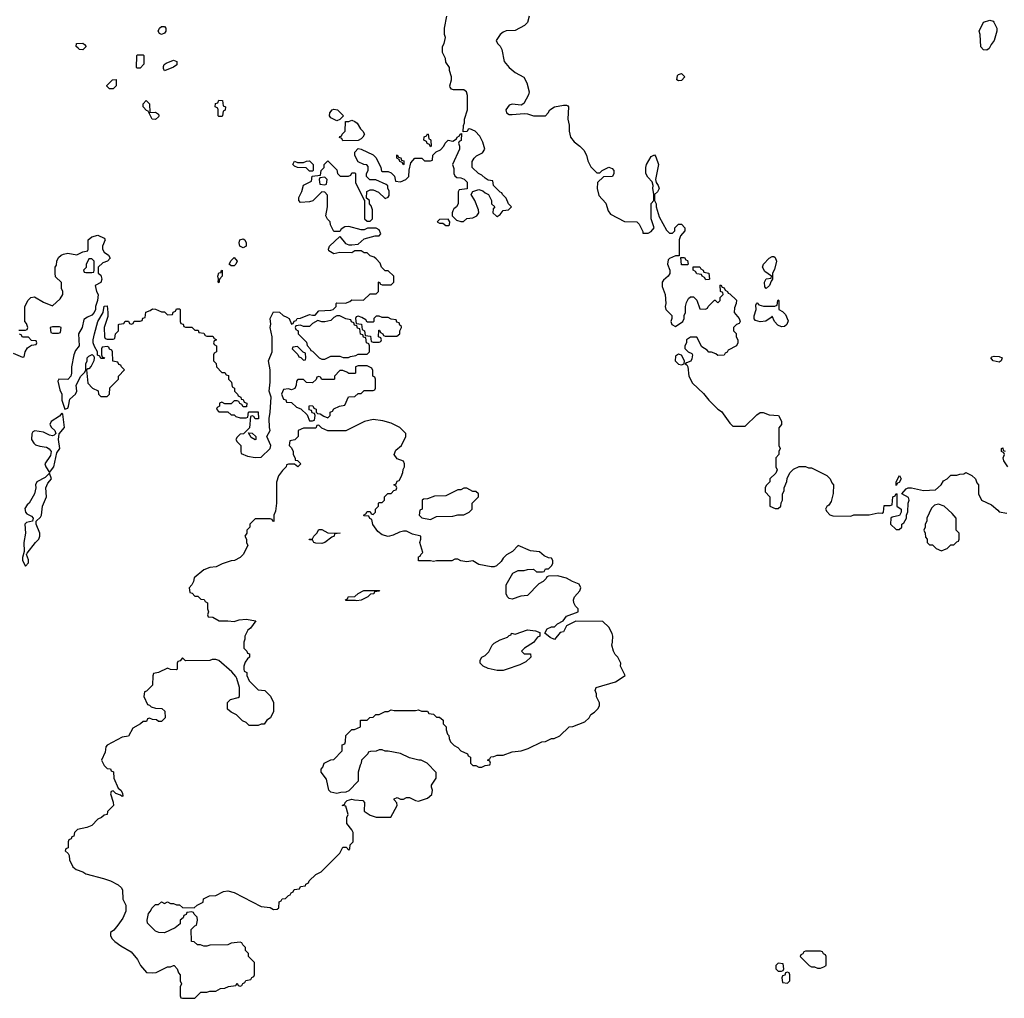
# Model space of a CAD drawing. Header units: inches. Extents: x 2386215 to 2556187, y 580866 to 760840.
# Tile 79 of 203: x 2440232 to 2446745, y 681934 to 688407. Entities that reach past the tile are written whole.
import ezdxf

# ---------------------------------------------------------------- set-up
doc = ezdxf.new("R2010")
doc.units = ezdxf.units.IN
doc.header["$MEASUREMENT"] = 0
doc.layers.add('C4648', color=7, linetype='Continuous')

msp = doc.modelspace()

# ---------------------------------------------------------------- linework, layer by layer
at = {"layer": 'C4648', "color": 5, "elevation": 80}
for points in [[(2440227.3, 686352.7), (2440270, 686354), (2440282, 686358), (2440286, 686370), (2440276.4, 686396.4), (2440266, 686410), (2440266, 686510), (2440288.4, 686551.6), (2440306, 686570), (2440330, 686574), (2440390, 686538), (2440450, 686514), (2440500.4, 686559.6), (2440518, 686590), (2440518, 686610), (2440508.7, 686630), (2440508, 686668), (2440470, 686706), (2440466, 686730), (2440468, 686770), (2440476.4, 686783.6), (2440478, 686810), (2440490, 686834), (2440506, 686850), (2440523.1, 686856.9), (2440550, 686862), (2440610, 686852), (2440650, 686872), (2440682, 686878), (2440686, 686890), (2440686, 686950), (2440709.1, 686970.9), (2440750, 686982), (2440790, 686962), (2440795.3, 686955.3), (2440798, 686950), (2440781, 686910), (2440781, 686890), (2440790.8, 686870), (2440818.8, 686850), (2440830.4, 686830), (2440814, 686810), (2440781.4, 686798.6), (2440752, 686770), (2440752, 686730), (2440770, 686718), (2440775.5, 686690), (2440770, 686669.4), (2440731.6, 686648.4), (2440740.7, 686610), (2440750.4, 686589.6), (2440747.7, 686550), (2440734, 686510), (2440734, 686490), (2440724.9, 686470), (2440710, 686452.7), (2440679.8, 686440.2), (2440656.9, 686423.1), (2440646, 686370), (2440622, 686330), (2440624.7, 686250), (2440602, 686218), (2440590.8, 686190), (2440574, 686110), (2440575.5, 686070), (2440570.4, 686049.6), (2440550, 686026), (2440491.6, 686028.4), (2440484.7, 686015.3), (2440498, 685958), (2440511, 685930), (2440510.7, 685890), (2440530, 685831.3), (2440550, 685838), (2440556, 685850), (2440563.5, 685896.5), (2440601.2, 685930), (2440609.2, 685950), (2440606.6, 685990), (2440637.2, 686050), (2440664, 686076), (2440669.2, 686090.8), (2440669.4, 686130), (2440679, 686150), (2440679, 686170), (2440690, 686181), (2440711.6, 686191.6), (2440722, 686182), (2440724.7, 686170), (2440722, 686150), (2440705.4, 686114.6), (2440690, 686098), (2440682, 686098), (2440674, 686090), (2440683.6, 686003.6), (2440714, 685970), (2440751.1, 685951.1), (2440754, 685930), (2440770, 685914), (2440810, 685914), (2440826, 685930), (2440828.4, 685971.6), (2440886, 686030), (2440886, 686050), (2440926, 686090), (2440906, 686110), (2440902, 686122), (2440887.3, 686127.3), (2440882, 686142), (2440847.3, 686147.3), (2440846, 686210), (2440842, 686222), (2440827.3, 686227.3), (2440822, 686242), (2440810, 686246), (2440778, 686242), (2440774, 686230), (2440774, 686190), (2440778, 686178), (2440794, 686170), (2440790, 686166), (2440770, 686166), (2440762, 686182), (2440747.3, 686187.3), (2440746, 686210), (2440726.3, 686246.3), (2440719, 686270), (2440719, 686290), (2440727, 686330), (2440749.7, 686410.3), (2440784, 686470), (2440790, 686512), (2440810, 686514), (2440816, 686470), (2440815.3, 686444.7), (2440792, 686370), (2440794, 686310), (2440798, 686298), (2440810, 686294), (2440850, 686294), (2440862, 686298), (2440866, 686330), (2440886, 686350), (2440886, 686390), (2440890, 686394), (2440922, 686398), (2440930, 686414), (2440952.7, 686412.7), (2440958, 686398), (2440970, 686394), (2440982, 686398), (2440990, 686414), (2441030, 686414), (2441042, 686418), (2441047.3, 686432.7), (2441062, 686438), (2441067.3, 686472.7), (2441096.4, 686483.6), (2441110, 686494), (2441131.6, 686491.6), (2441170, 686474), (2441190, 686474), (2441210, 686454), (2441242, 686458), (2441247.3, 686472.7), (2441262, 686478), (2441270, 686494), (2441290, 686494), (2441294, 686490), (2441294, 686410), (2441298, 686398), (2441312.7, 686392.7), (2441318, 686378), (2441330, 686374), (2441370, 686374), (2441390, 686354), (2441412.7, 686352.7), (2441418, 686338), (2441450, 686334), (2441458, 686318), (2441470, 686314), (2441510, 686314), (2441518, 686298), (2441532.7, 686292.7), (2441532.7, 686287.3), (2441518, 686282), (2441514, 686270), (2441518, 686258), (2441534, 686250), (2441534, 686210), (2441518, 686202), (2441514, 686190), (2441514, 686150), (2441532.7, 686132.7), (2441534, 686110), (2441570, 686074), (2441590, 686074), (2441598, 686058), (2441612.7, 686052.7), (2441614, 686030), (2441634, 686010), (2441638, 685978), (2441654, 685970), (2441654, 685950), (2441674, 685930), (2441678, 685918), (2441694, 685910), (2441698, 685898), (2441710, 685894), (2441718, 685878), (2441734, 685870), (2441732.7, 685847.3), (2441710, 685846), (2441702, 685862), (2441687.3, 685867.3), (2441682, 685882), (2441670, 685886), (2441650, 685886), (2441630, 685866), (2441590, 685866), (2441570, 685878), (2441554, 685870), (2441554, 685850), (2441538, 685842), (2441534, 685830), (2441550, 685814), (2441610, 685814), (2441630, 685794), (2441650, 685794), (2441662, 685782), (2441690, 685774), (2441730, 685774), (2441742, 685778), (2441746, 685810), (2441750, 685814), (2441810, 685814), (2441812.7, 685767.3), (2441790, 685766), (2441782, 685782), (2441770, 685786), (2441758, 685782), (2441751.6, 685708.4), (2441712.7, 685667.3), (2441690, 685666), (2441670, 685646), (2441662, 685630), (2441670, 685614), (2441694, 685590), (2441694, 685550), (2441698, 685538), (2441739.6, 685519.6), (2441790, 685512), (2441830, 685514), (2441889, 685571), (2441892.7, 685590), (2441868, 685650), (2441889, 685690), (2441884, 685710), (2441882, 685770), (2441889, 685810), (2441895.3, 685910), (2441882, 685950), (2441888.7, 686010), (2441889, 686090), (2441879, 686150), (2441901.2, 686210), (2441902, 686310), (2441889, 686370), (2441894, 686394), (2441888, 686430), (2441910, 686474), (2441951.6, 686471.6), (2441974, 686450), (2441999.8, 686439.8), (2442014, 686430), (2442030, 686394), (2442042, 686398), (2442047.3, 686412.7), (2442062, 686418), (2442068.4, 686431.6), (2442090, 686432), (2442150, 686458), (2442170, 686452), (2442187.3, 686452.7), (2442210, 686482), (2442290, 686484.7), (2442306, 686490), (2442326, 686510), (2442326, 686530), (2442330, 686534), (2442387.3, 686532.7), (2442416.4, 686543.6), (2442430, 686554), (2442507.3, 686552.7), (2442550, 686594), (2442590, 686594), (2442606, 686610), (2442606, 686670), (2442610, 686674), (2442618, 686658), (2442630, 686654), (2442690, 686654), (2442706, 686670), (2442706, 686710), (2442670, 686746), (2442650, 686746), (2442626, 686770), (2442616.4, 686796.4), (2442590, 686826), (2442576.4, 686836.4), (2442550, 686846), (2442530, 686866), (2442510, 686866), (2442490, 686878), (2442450, 686878), (2442430, 686866), (2442350, 686868), (2442310, 686858), (2442278, 686878), (2442275.3, 686890), (2442282, 686910), (2442350, 686974), (2442386.8, 686926.8), (2442410, 686918), (2442430, 686918), (2442470, 686922), (2442510, 686958), (2442583.1, 686976.9), (2442610, 686978), (2442622, 686990), (2442610, 687018), (2442590, 687028), (2442532.7, 687027.3), (2442510, 687018), (2442490, 687018), (2442410, 687038), (2442383.6, 687036.4), (2442359.6, 687020.4), (2442350, 687006), (2442310, 687006), (2442288, 687050), (2442286, 687070), (2442267.3, 687087.3), (2442258, 687110), (2442268, 687170), (2442267.3, 687247.3), (2442250, 687266), (2442230, 687268), (2442171, 687209), (2442150, 687202), (2442090, 687198), (2442078, 687210), (2442078, 687230), (2442098, 687270), (2442108.4, 687311.6), (2442162, 687338), (2442167.3, 687372.7), (2442222, 687378), (2442226, 687410), (2442246, 687430), (2442246, 687450), (2442270, 687474), (2442330, 687414), (2442334, 687390), (2442352.7, 687372.7), (2442407.3, 687372.7), (2442422, 687378), (2442430, 687394), (2442450, 687394), (2442454, 687390), (2442454, 687330), (2442510, 687214), (2442514, 687214), (2442514, 687090), (2442530, 687074), (2442550, 687074), (2442566, 687090), (2442566, 687150), (2442556.4, 687176.4), (2442546, 687190), (2442546, 687210), (2442526, 687226), (2442528.7, 687271.3), (2442550, 687282), (2442570, 687282), (2442605.4, 687265.4), (2442650, 687224.7), (2442670, 687234), (2442675.3, 687244.7), (2442675.3, 687275.3), (2442668, 687290), (2442667.3, 687307.3), (2442656.4, 687316.4), (2442587.3, 687347.3), (2442548.4, 687348.4), (2442526, 687370), (2442526, 687390), (2442538, 687410), (2442536.4, 687436.4), (2442527.3, 687447.3), (2442508.4, 687448.4), (2442470, 687466), (2442448.4, 687508.4), (2442448.4, 687531.6), (2442470, 687554), (2442491.6, 687551.6), (2442570, 687514), (2442590, 687494), (2442622, 687430), (2442625.4, 687405.4), (2442630, 687402), (2442670, 687402), (2442690, 687394), (2442711.6, 687371.6), (2442718, 687338), (2442750, 687334), (2442786, 687350), (2442806, 687370), (2442808, 687412), (2442820.4, 687459.6), (2442846, 687490), (2442891.6, 687491.6), (2442910, 687474), (2442950, 687474), (2442962, 687478), (2442966, 687510), (2442987.3, 687532.7), (2443014.6, 687545.4), (2443038, 687570), (2443046, 687590), (2443066, 687610), (2443096.4, 687603.6), (2443122, 687618), (2443126, 687630), (2443142, 687638), (2443146, 687650), (2443154, 687654), (2443151.6, 687608.4), (2443138, 687602), (2443134, 687590), (2443142, 687570), (2443142, 687550), (2443094, 687450), (2443103.6, 687423.6), (2443104.7, 687390), (2443110, 687374), (2443123.6, 687363.6), (2443150, 687362), (2443172.7, 687352.7), (2443192, 687332), (2443192, 687288), (2443138, 687282), (2443132.7, 687267.3), (2443132, 687190), (2443122, 687170), (2443104.7, 687155.3), (2443098, 687142), (2443092, 687130), (2443092, 687110), (2443122, 687082), (2443150, 687072), (2443167.3, 687072.7), (2443190, 687092), (2443230, 687096), (2443255.3, 687110), (2443268.7, 687130), (2443268, 687150), (2443242, 687210), (2443218, 687250), (2443228.4, 687271.6), (2443270, 687284.7), (2443295.3, 687275.3), (2443310, 687262), (2443334, 687250), (2443354, 687210), (2443354, 687190), (2443374, 687170), (2443363.6, 687156.4), (2443362, 687130), (2443386.4, 687106.4), (2443390, 687104.7), (2443410, 687118), (2443430, 687144.7), (2443466, 687150), (2443486, 687170), (2443466, 687190), (2443450, 687226), (2443426, 687250), (2443422, 687262), (2443410, 687266), (2443366, 687310), (2443362, 687342), (2443330, 687346), (2443310, 687358), (2443290, 687378), (2443266, 687390), (2443226, 687430), (2443226, 687470), (2443238, 687490), (2443254.6, 687505.4), (2443294, 687526), (2443308, 687550), (2443296.4, 687596.4), (2443276.4, 687636.4), (2443246, 687670), (2443210, 687686), (2443198, 687682), (2443191.6, 687668.4), (2443166, 687666), (2443167.3, 687707.3), (2443175.3, 687724.7), (2443175.3, 687750), (2443194, 687810), (2443194.6, 687905.4), (2443188, 687930), (2443170, 687942), (2443102, 687942), (2443087.3, 687947.3), (2443080.4, 687960.4), (2443078, 687970), (2443088, 688010), (2443088, 688030), (2443075.3, 688070), (2443075.3, 688090), (2443050, 688126), (2443048, 688150), (2443028.7, 688190), (2443028.7, 688230), (2443039, 688250), (2443048.7, 688290), (2443042, 688310), (2443042, 688350), (2443058, 688430)], [(2443602, 688430), (2443590.9, 688389.1), (2443570.9, 688369.1), (2443510, 688335.3), (2443450, 688333.2), (2443430, 688324), (2443411.3, 688310), (2443384.7, 688270), (2443392, 688250), (2443410, 688232), (2443421, 688210), (2443437.3, 688130), (2443470, 688090.8), (2443510, 688058.8), (2443566.8, 688026.8), (2443586.8, 687990), (2443602, 687930), (2443598, 687910), (2443566.4, 687853.6), (2443550, 687842), (2443490, 687849), (2443470, 687841.2), (2443447.7, 687810), (2443451.3, 687790), (2443470, 687780.7), (2443490, 687778.8), (2443570, 687786), (2443590, 687784.7), (2443630, 687771.3), (2443710, 687772), (2443728, 687790), (2443738, 687810), (2443770, 687831.3), (2443830, 687842), (2443850, 687842), (2443856.9, 687836.9), (2443862, 687830), (2443858, 687750), (2443866, 687710), (2443866.8, 687670), (2443876, 687630), (2443899.8, 687599.8), (2443938, 687570), (2443963.5, 687543.5), (2443981, 687510), (2443990, 687474), (2444010, 687434), (2444050, 687394), (2444070, 687394), (2444086, 687410), (2444130, 687431.3), (2444150, 687422), (2444162, 687410), (2444162, 687390), (2444154, 687370), (2444092.7, 687367.3), (2444054, 687330), (2444052, 687290), (2444063.6, 687243.6), (2444110, 687194), (2444123.6, 687143.6), (2444139.6, 687119.6), (2444232.7, 687072.7), (2444314, 687070), (2444330, 687054), (2444354, 687006), (2444354, 686994), (2444390, 686996), (2444410, 687006), (2444429, 687030), (2444409.2, 687090), (2444409.1, 687190.9), (2444426, 687210), (2444426, 687254), (2444419, 687290), (2444422, 687310), (2444415.3, 687335.3), (2444386, 687366), (2444374, 687390), (2444374, 687430), (2444379, 687450), (2444410, 687502), (2444430, 687514), (2444439.8, 687499.8), (2444458, 687450), (2444438, 687350), (2444442, 687330), (2444456, 687310), (2444461, 687290), (2444450, 687268), (2444432, 687250), (2444432, 687210), (2444442, 687190), (2444441, 687170), (2444463, 687103), (2444510, 687014), (2444530, 686994), (2444550, 686994), (2444566, 687010), (2444566, 687030), (2444590, 687054), (2444610, 687054), (2444632, 687030), (2444632, 687010), (2444603.6, 686976.4), (2444594, 686950), (2444594, 686846), (2444570, 686846), (2444530, 686828), (2444522, 686818), (2444518, 686790), (2444532, 686750), (2444531.6, 686728.4), (2444522, 686710), (2444490, 686684), (2444480.7, 686670), (2444482.5, 686642.5), (2444500.7, 686590), (2444506, 686530), (2444501, 686510), (2444506, 686490), (2444544.7, 686450), (2444544.7, 686430), (2444538, 686410), (2444546, 686390), (2444570, 686378), (2444618, 686410), (2444628, 686430), (2444628, 686450), (2444635.3, 686470), (2444635.3, 686510), (2444643.1, 686536.9), (2444656.4, 686563.6), (2444670, 686574), (2444690, 686574), (2444710.9, 686550.9), (2444730, 686494), (2444767.3, 686492.7), (2444782, 686498), (2444786, 686510), (2444828.4, 686551.6), (2444832, 686552), (2444850, 686534), (2444866, 686550), (2444866, 686570), (2444886, 686590), (2444882, 686602), (2444868.4, 686608.4), (2444866, 686650), (2444870, 686654), (2444878, 686638), (2444892.7, 686632.7), (2444898, 686618), (2444914, 686610), (2444918, 686598), (2444930, 686594), (2444972.7, 686552.7), (2444972, 686530), (2444959.6, 686500.4), (2444958, 686470), (2444990.8, 686430.8), (2444998, 686410), (2444990, 686398), (2444974, 686390), (2444954, 686370), (2444954, 686350), (2444971.6, 686331.6), (2444972, 686310), (2444982, 686290), (2444982, 686270), (2444974, 686250), (2444918, 686222), (2444912, 686208), (2444898, 686202), (2444892.7, 686187.3), (2444850, 686186), (2444836.4, 686196.4), (2444807.3, 686207.3), (2444790, 686208), (2444780.4, 686220.4), (2444743.1, 686243.1), (2444710, 686306), (2444670, 686308), (2444642, 686290), (2444642, 686270), (2444632, 686250), (2444632.7, 686232.7), (2444654, 686210), (2444678, 686198), (2444682, 686190), (2444676.9, 686163.1), (2444671.1, 686148.9), (2444642, 686138), (2444634, 686130), (2444644.7, 686124.7), (2444651.1, 686111.1), (2444658, 686050), (2444683.2, 686003.2), (2444754.6, 685934.6), (2444790, 685891), (2444850, 685831.3), (2444874.4, 685814.4), (2444930, 685738), (2444950, 685718), (2445030, 685718.8), (2445107.2, 685792.8), (2445130, 685807.7), (2445150, 685808), (2445190, 685793), (2445252, 685790), (2445271.6, 685751.6), (2445272, 685730), (2445252.7, 685707.3), (2445254, 685590), (2445262, 685570), (2445254, 685550), (2445254, 685530), (2445234, 685510), (2445234, 685450), (2445242, 685430), (2445232.7, 685407.3), (2445194, 685370), (2445194, 685350), (2445170, 685326), (2445162, 685310), (2445163.6, 685283.6), (2445194, 685250), (2445194, 685190), (2445230, 685174), (2445250, 685174), (2445266, 685190), (2445268.4, 685211.6), (2445278, 685230), (2445278, 685270), (2445288, 685290), (2445288.4, 685311.6), (2445307.3, 685352.7), (2445308.4, 685371.6), (2445326, 685410), (2445350, 685434), (2445388.4, 685451.6), (2445430, 685452), (2445450, 685442), (2445470, 685442), (2445571.6, 685391.6), (2445594, 685370), (2445603.6, 685343.6), (2445614, 685330), (2445612.7, 685272.7), (2445599.6, 685220.4), (2445583.6, 685196.4), (2445570, 685186), (2445562, 685170), (2445570, 685154), (2445591.6, 685131.6), (2445610, 685124.7), (2445730, 685122), (2445750, 685132), (2445850, 685132), (2445910, 685144.7), (2445936.4, 685143.6), (2445946, 685150), (2445950, 685194), (2445990, 685194), (2446002, 685198), (2446008.4, 685251.6), (2446022, 685258), (2446030, 685274), (2446034, 685270), (2446034, 685190), (2446062, 685170), (2446062, 685150), (2446051.6, 685128.4), (2446003.6, 685116.4), (2445994, 685110), (2445992, 685070), (2446030, 685034), (2446050, 685034), (2446066, 685050), (2446066, 685070), (2446080.4, 685079.6), (2446098, 685110), (2446098, 685130), (2446107.3, 685152.7), (2446108, 685210), (2446115.3, 685230), (2446110, 685246), (2446066, 685270), (2446096.4, 685303.6), (2446108.9, 685311.1), (2446130, 685311.3), (2446210, 685292), (2446290, 685298), (2446328, 685330), (2446343.1, 685356.9), (2446366, 685370), (2446390, 685394), (2446430, 685394), (2446450, 685402), (2446476.4, 685403.6), (2446490, 685412), (2446530, 685392), (2446554, 685370), (2446563.6, 685343.6), (2446574, 685330), (2446574, 685270), (2446594, 685230), (2446659.1, 685199.1), (2446702.8, 685162.8), (2446710, 685152), (2446762, 685142)], [(2440190, 686202), (2440250, 686174), (2440262, 686178), (2440268, 686210), (2440283.1, 686236.9), (2440310, 686254), (2440342, 686258), (2440346, 686270), (2440342, 686282), (2440310, 686286), (2440290, 686306), (2440250, 686306), (2440242, 686322), (2440230, 686326)], [(2446768.9, 685448.9), (2446742, 685490), (2446738, 685510), (2446746, 685530), (2446742, 685542), (2446726, 685550), (2446726, 685570), (2446734, 685574), (2446738, 685558), (2446750, 685554)]]:
    msp.add_lwpolyline(points, dxfattribs=at)
for points in [[(2446630, 688206), (2446607.3, 688207.3), (2446588.4, 688228.4), (2446586, 688310), (2446578, 688330), (2446608, 688390), (2446650, 688404.7), (2446670, 688398), (2446676, 688390), (2446696, 688350), (2446696, 688330), (2446678, 688270), (2446656.9, 688243.1), (2446643.6, 688216.4)], [(2441170, 688308), (2441156.4, 688316.4), (2441148.9, 688331.1), (2441158, 688350), (2441170, 688362), (2441190, 688362), (2441198, 688350), (2441198, 688330), (2441190, 688318)], [(2440650, 688208), (2440628.9, 688208.9), (2440618, 688218), (2440606, 688230), (2440608, 688250), (2440650, 688252), (2440662, 688242), (2440672, 688230)], [(2441010, 688086), (2441006, 688090), (2441007.3, 688167.3), (2441010, 688174), (2441050, 688174), (2441054, 688170), (2441052.7, 688112.7), (2441030, 688086)], [(2441190, 688068), (2441183.1, 688083.1), (2441183.1, 688096.9), (2441188, 688110), (2441200.2, 688119.8), (2441250, 688138.8), (2441272, 688130), (2441270.6, 688109.4), (2441250, 688094)], [(2444590, 688002), (2444578, 688010), (2444583.2, 688036.8), (2444590, 688044.7), (2444610, 688051), (2444631.3, 688030), (2444610, 688004)], [(2440850, 687948.7), (2440826, 687950), (2440808.4, 687968.4), (2440808.4, 687971.6), (2440846, 688010), (2440870, 688012), (2440871.3, 687970)], [(2441094, 687794), (2441130, 687796), (2441150, 687782), (2441153.4, 687770), (2441150, 687764), (2441130, 687747.3), (2441108, 687750), (2441082, 687802), (2441070, 687806), (2441048, 687830), (2441048, 687850), (2441068.4, 687871.6), (2441092, 687850)], [(2441550, 687766), (2441546, 687770), (2441546, 687810), (2441542, 687822), (2441526, 687830), (2441527.3, 687852.7), (2441542, 687858), (2441550, 687874), (2441572.7, 687872.7), (2441578, 687838), (2441594, 687830), (2441591.6, 687808.4), (2441578, 687802), (2441574, 687770), (2441570, 687766)], [(2442330, 687738), (2442290, 687758), (2442282, 687770), (2442284, 687790), (2442298, 687810), (2442310, 687816), (2442334, 687810), (2442374, 687770), (2442350, 687746)], [(2442370, 687606), (2442362, 687622), (2442348.4, 687628.4), (2442350, 687634), (2442362, 687638), (2442366, 687650), (2442386, 687670), (2442387.3, 687732.7), (2442410, 687734), (2442430, 687742), (2442450, 687734), (2442463.6, 687723.6), (2442486, 687686), (2442502, 687670), (2442512, 687650), (2442502, 687630), (2442490, 687618), (2442470, 687608)], [(2442950, 687566), (2442942, 687582), (2442927.3, 687587.3), (2442922, 687602), (2442906, 687610), (2442907.3, 687632.7), (2442922, 687638), (2442930, 687652), (2442934, 687650), (2442938, 687618), (2442950, 687614), (2442952.7, 687607.3), (2442954, 687570)], [(2442150, 687406), (2442127.3, 687427.3), (2442068.9, 687428.9), (2442050, 687438), (2442038, 687450), (2442050, 687471), (2442070, 687462), (2442110, 687462), (2442130, 687472), (2442150, 687474), (2442174, 687450), (2442174, 687410), (2442170, 687406)], [(2442770, 687446), (2442762, 687462), (2442746, 687470), (2442742, 687482), (2442726, 687490), (2442726, 687510), (2442730, 687514), (2442738, 687498), (2442752.7, 687492.7), (2442758, 687478), (2442772.7, 687472.7), (2442774, 687450)], [(2442250, 687366), (2442218, 687362), (2442214, 687350), (2442218, 687318), (2442250, 687314), (2442262, 687318), (2442266, 687350)], [(2443067.3, 687087.3), (2443010, 687086), (2442994, 687070), (2443010, 687062), (2443030, 687062), (2443050, 687046), (2443070, 687044.7), (2443075.3, 687050), (2443078, 687070)], [(2441710, 686899), (2441689, 686909), (2441684, 686930), (2441689.3, 686950.7), (2441710, 686958), (2441722, 686950), (2441730.9, 686930.9), (2441730, 686908)], [(2440710, 686826), (2440690, 686826), (2440672.7, 686787.3), (2440672, 686768), (2440654, 686750), (2440658, 686738), (2440670, 686734), (2440710, 686734), (2440722, 686738), (2440726, 686750), (2440726, 686810)], [(2441630, 686778), (2441618, 686790), (2441630, 686814), (2441650, 686834), (2441671, 686810), (2441662, 686790), (2441650, 686778)], [(2444610, 686786), (2444606, 686834), (2444630, 686834), (2444638, 686818), (2444650, 686814), (2444654, 686790), (2444650, 686786)], [(2445170, 686628), (2445160.4, 686640.4), (2445158, 686670), (2445170, 686692), (2445202, 686698), (2445206, 686710), (2445160.7, 686740.7), (2445144.5, 686770), (2445152.3, 686790), (2445189.6, 686830.4), (2445210, 686841), (2445219.8, 686839.8), (2445230, 686834), (2445238, 686810), (2445224.7, 686755.3), (2445212, 686730), (2445211.3, 686690), (2445202, 686678), (2445191.6, 686648.4)], [(2441550, 686666), (2441546, 686670), (2441548, 686690), (2441542, 686710), (2441550, 686732), (2441566, 686734), (2441566, 686746), (2441571.3, 686751.3), (2441572, 686710), (2441554, 686690)], [(2444770, 686686), (2444762, 686702), (2444746, 686710), (2444742, 686722), (2444710, 686726), (2444702, 686742), (2444686, 686750), (2444687.3, 686772.7), (2444730, 686772), (2444738, 686758), (2444754, 686750), (2444758, 686738), (2444791.1, 686731.1), (2444794, 686690), (2444790, 686688)], [(2445270, 686375.6), (2445246.6, 686386.6), (2445224, 686410), (2445210, 686446), (2445203.6, 686436.4), (2445167.3, 686412.7), (2445129.5, 686409.5), (2445098, 686418), (2445089.2, 686429.2), (2445089.2, 686449.2), (2445104, 686490), (2445102, 686518), (2445106, 686530), (2445110, 686534), (2445121, 686521), (2445151.6, 686511.6), (2445227.3, 686512.7), (2445242, 686518), (2445246, 686550), (2445250, 686554), (2445254, 686550), (2445254, 686490), (2445276.9, 686476.9), (2445297.3, 686457.3), (2445316, 686416), (2445307.3, 686390), (2445290, 686378.4)], [(2442350, 686448), (2442330, 686448), (2442310, 686438), (2442290, 686418), (2442251.3, 686408.7), (2442230, 686408.7), (2442203.6, 686416.4), (2442170, 686398), (2442150, 686378), (2442110, 686378), (2442090, 686386), (2442058, 686382), (2442054, 686370), (2442058, 686358), (2442074, 686350), (2442074, 686330), (2442130, 686274), (2442132.7, 686252.7), (2442154, 686230), (2442158, 686218), (2442170, 686214), (2442214, 686170), (2442230, 686162), (2442250, 686162), (2442290, 686182), (2442350, 686182), (2442372.7, 686172.7), (2442407.3, 686172.7), (2442420.4, 686179.6), (2442454.6, 686185.4), (2442470, 686194), (2442530, 686194), (2442546, 686210), (2442546, 686250), (2442542, 686262), (2442526, 686270), (2442522, 686302), (2442507.3, 686307.3), (2442502, 686322), (2442487.3, 686327.3), (2442482, 686362), (2442467.3, 686367.3), (2442462, 686382), (2442447.3, 686387.3), (2442442, 686402), (2442428, 686408), (2442422, 686422), (2442390, 686428)], [(2442610, 686446), (2442590, 686446), (2442574, 686430), (2442574, 686410), (2442570, 686406), (2442530, 686406), (2442522, 686422), (2442496.4, 686436.4), (2442470, 686446), (2442458, 686442), (2442454, 686430), (2442458, 686398), (2442492.7, 686392.7), (2442498, 686358), (2442514, 686350), (2442518, 686318), (2442552.7, 686312.7), (2442558, 686278), (2442570, 686274), (2442610, 686274), (2442622, 686278), (2442626, 686290), (2442622, 686302), (2442606, 686310), (2442607.3, 686352.7), (2442612.7, 686352.7), (2442618, 686338), (2442634, 686330), (2442638, 686318), (2442650, 686314), (2442727.3, 686312.7), (2442746, 686330), (2442746, 686350), (2442758, 686370), (2442758, 686378), (2442747.3, 686387.3), (2442742, 686402), (2442727.3, 686407.3), (2442722, 686422), (2442690, 686426), (2442670, 686438), (2442630, 686438)], [(2440495.3, 686375.3), (2440450, 686375.3), (2440434, 686370), (2440438, 686338), (2440450, 686334), (2440490, 686334), (2440502, 686338), (2440506, 686370)], [(2442070, 686246), (2442038, 686242), (2442034, 686230), (2442072.7, 686192.7), (2442078, 686178), (2442092.7, 686172.7), (2442110, 686154), (2442122, 686158), (2442126, 686170), (2442122, 686202), (2442107.3, 686207.3)], [(2444590, 686195.3), (2444570, 686182), (2444567, 686150), (2444590, 686128.4), (2444610, 686124.9), (2444628, 686130), (2444629, 686150), (2444610, 686188)], [(2446710, 686142.7), (2446670, 686149.5), (2446655.3, 686170), (2446662.7, 686177.3), (2446678, 686182), (2446710, 686179.1), (2446730.5, 686170.5), (2446724.7, 686150)], [(2442530, 686118), (2442470, 686118), (2442454, 686110), (2442454, 686070), (2442450, 686066), (2442410, 686066), (2442396.4, 686076.4), (2442370, 686086), (2442350, 686086), (2442314, 686050), (2442314, 686030), (2442310, 686026), (2442230, 686026), (2442222, 686042), (2442210, 686046), (2442198, 686042), (2442192.7, 686027.3), (2442170, 686006), (2442130, 686008), (2442110, 686028), (2442072.7, 686027.3), (2442063.6, 686016.4), (2442062, 685990), (2442052.7, 685967.3), (2442030, 685958), (2442010, 685966), (2441978, 685962), (2441964.7, 685930), (2441978, 685898), (2441992.7, 685892.7), (2441998, 685878), (2442030, 685874), (2442063.6, 685843.6), (2442092.7, 685832.7), (2442132.7, 685792.7), (2442150, 685754), (2442170, 685754), (2442182, 685758), (2442186, 685790), (2442182, 685802), (2442167.3, 685807.3), (2442162, 685822), (2442147.3, 685827.3), (2442146, 685850), (2442150, 685854), (2442172, 685852), (2442178, 685838), (2442194, 685830), (2442194, 685810), (2442202, 685802), (2442219.6, 685799.6), (2442243.6, 685783.6), (2442270, 685774), (2442286, 685790), (2442286, 685810), (2442302, 685818), (2442310, 685834), (2442348.4, 685851.6), (2442382, 685858), (2442407.3, 685912.7), (2442450, 685914), (2442470, 685934), (2442490, 685934), (2442510, 685954), (2442570, 685954), (2442582, 685958), (2442586, 685970), (2442586, 686030), (2442582, 686042), (2442568.4, 686048.4), (2442567.3, 686087.3), (2442562, 686102)], [(2440510, 685804), (2440496.1, 685783.9), (2440441, 685750), (2440430.8, 685730), (2440442.8, 685710), (2440464.9, 685690), (2440472, 685670), (2440460.4, 685659.6), (2440450, 685654), (2440430, 685658.4), (2440390, 685679.3), (2440332, 685688), (2440319.6, 685680.4), (2440311.6, 685668.4), (2440311.3, 685630), (2440325.4, 685605.4), (2440336, 685596), (2440365.8, 685585.8), (2440410, 685579.5), (2440427.8, 685567.8), (2440440.4, 685550), (2440436.2, 685523.8), (2440399.1, 685470), (2440404.9, 685450), (2440430, 685412), (2440458, 685450), (2440478, 685542), (2440497, 685570), (2440489.5, 685630.5), (2440493.4, 685666.6), (2440529.5, 685710), (2440518, 685798)], [(2442570, 685762), (2442514, 685750), (2442388.4, 685688.4), (2442270, 685688), (2442230, 685706), (2442210, 685726), (2442198, 685722), (2442190, 685706), (2442110, 685706), (2442074, 685690), (2442074, 685650), (2442051.6, 685628.4), (2442018, 685622), (2442014, 685590), (2442030, 685574), (2442042, 685550), (2442042, 685530), (2442054, 685506), (2442054, 685494), (2442070, 685492), (2442091.6, 685468.4), (2442071.3, 685448.7), (2442050, 685466), (2442010, 685466), (2441998, 685462), (2441994, 685450), (2441970, 685426), (2441944.7, 685390), (2441931.1, 685348.9), (2441931.3, 685210), (2441923.6, 685156.4), (2441914, 685130), (2441912.7, 685087.3), (2441906, 685090), (2441902, 685102), (2441890, 685106), (2441790, 685106), (2441754, 685070), (2441754, 685050), (2441734, 685030), (2441734, 685010), (2441722, 684990), (2441731.6, 684971.6), (2441732, 684950), (2441742, 684930), (2441710.8, 684869.2), (2441690.8, 684849.2), (2441654, 684830), (2441630, 684828.7), (2441571.1, 684808.9), (2441531.1, 684788.9), (2441490, 684784), (2441450, 684768), (2441385.4, 684714.6), (2441382, 684690), (2441371.6, 684668.4), (2441354, 684650), (2441358, 684618), (2441372.7, 684612.7), (2441390, 684594), (2441410, 684594), (2441430, 684574), (2441452.7, 684572.7), (2441458, 684558), (2441474, 684550), (2441474, 684510), (2441482, 684490), (2441474, 684470), (2441478, 684458), (2441510, 684454), (2441551.6, 684431.6), (2441610, 684431.3), (2441650, 684426), (2441683.7, 684436.3), (2441730, 684442.8), (2441794, 684430), (2441758, 684382), (2441742, 684370), (2441722, 684330), (2441722, 684310), (2441714, 684290), (2441714, 684250), (2441734, 684230), (2441738, 684218), (2441751.6, 684211.6), (2441752, 684190), (2441739.6, 684180.4), (2441723.6, 684156.4), (2441714, 684130), (2441714, 684110), (2441718, 684098), (2441734, 684090), (2441734, 684070), (2441750, 684034), (2441810, 683974), (2441854, 683970), (2441891.6, 683931.6), (2441912, 683890), (2441912, 683830), (2441892, 683790), (2441867.1, 683772.9), (2441850, 683748), (2441830, 683748), (2441810, 683738), (2441750, 683738), (2441730, 683758), (2441706, 683770), (2441666, 683810), (2441630, 683826), (2441607.3, 683847.3), (2441606, 683890), (2441626, 683910), (2441676.4, 683923.6), (2441686, 683930), (2441685.2, 683990), (2441669.3, 684049.3), (2441662, 684062), (2441634.5, 684094.5), (2441550, 684169), (2441530, 684175.3), (2441504.7, 684175.3), (2441490, 684168.7), (2441330, 684166), (2441310, 684186), (2441292.7, 684167.3), (2441278, 684162), (2441274, 684150), (2441274, 684110), (2441270, 684106), (2441230, 684108), (2441210, 684118), (2441150, 684088), (2441118, 684082), (2441112.7, 684067.3), (2441110, 684006), (2441070, 683966), (2441058, 683962), (2441054, 683930), (2441078, 683878), (2441090, 683874), (2441102, 683862), (2441130, 683854), (2441171.6, 683851.6), (2441192.7, 683832.7), (2441194, 683790), (2441170, 683766), (2441150, 683766), (2441136.4, 683776.4), (2441110, 683778), (2441090, 683786), (2441078, 683782), (2441070, 683766), (2441050, 683766), (2441031.6, 683748.4), (2440979.6, 683720.4), (2440951.6, 683668.4), (2440910, 683662), (2440810, 683608), (2440802, 683598), (2440796.9, 683563.1), (2440774, 683510), (2440790, 683474), (2440810, 683454), (2440832.7, 683452.7), (2440838, 683438), (2440852.7, 683432.7), (2440854, 683390), (2440884.7, 683324.7), (2440902, 683310), (2440912, 683290), (2440914, 683270), (2440910, 683268), (2440898, 683278), (2440868.4, 683288.4), (2440850, 683306), (2440838, 683302), (2440834, 683286), (2440851.1, 683231.1), (2440852, 683210), (2440814, 683170), (2440811.1, 683148.9), (2440790, 683146), (2440774, 683130), (2440750, 683118), (2440710, 683078), (2440676.9, 683063.1), (2440614, 683050), (2440594, 683030), (2440590, 683006), (2440578, 683002), (2440572, 682988), (2440558, 682982), (2440554, 682970), (2440554, 682930), (2440538, 682922), (2440534, 682910), (2440552.7, 682892.7), (2440559.6, 682879.6), (2440562, 682850), (2440583.5, 682803.5), (2440606.4, 682786.4), (2440650, 682771.3), (2440670, 682758), (2440787.1, 682727.1), (2440832, 682710), (2440883.5, 682683.5), (2440905.4, 682665.4), (2440911.3, 682650), (2440914, 682590), (2440934, 682550), (2440934.8, 682510), (2440914.9, 682465.1), (2440882.5, 682417.5), (2440854.4, 682385.6), (2440832, 682370), (2440832, 682350), (2440842, 682330), (2440862, 682310), (2440902, 682282), (2440970, 682242), (2441012, 682190), (2441032, 682150), (2441070, 682104.7), (2441110, 682102), (2441134.6, 682105.4), (2441210, 682142), (2441230, 682142), (2441250, 682152), (2441254, 682150), (2441274, 682130), (2441283.6, 682103.6), (2441294, 682090), (2441294, 682050), (2441302, 682030), (2441294, 682010), (2441294, 681950), (2441298, 681938), (2441310, 681934), (2441390, 681934), (2441430, 681974), (2441470, 681974), (2441490, 681982), (2441530, 681982), (2441560.4, 681999.6), (2441590, 682002), (2441612.7, 682012.7), (2441662, 682018), (2441670, 682034), (2441678, 682018), (2441690, 682014), (2441702, 682018), (2441707.3, 682032.7), (2441722, 682038), (2441727.3, 682052.7), (2441762, 682058), (2441767.3, 682072.7), (2441782, 682078), (2441786, 682090), (2441786, 682170), (2441746, 682210), (2441746, 682230), (2441726, 682250), (2441726, 682270), (2441707.3, 682287.3), (2441702, 682302), (2441690, 682306), (2441630, 682298), (2441610, 682288), (2441490, 682286), (2441470, 682278), (2441450, 682278), (2441427.3, 682287.3), (2441408.4, 682288.4), (2441387.3, 682307.3), (2441368.9, 682308.9), (2441366, 682390), (2441390, 682414), (2441402, 682418), (2441408, 682450), (2441406, 682470), (2441386, 682490), (2441382, 682502), (2441370, 682506), (2441338, 682502), (2441332.7, 682487.3), (2441318, 682482), (2441312.7, 682467.3), (2441294, 682450), (2441292.7, 682427.3), (2441259.6, 682400.4), (2441190, 682368), (2441151.6, 682368.4), (2441130, 682378), (2441078, 682430), (2441075.3, 682450), (2441084.7, 682495.3), (2441098, 682510), (2441106, 682530), (2441130, 682554), (2441150, 682554), (2441170, 682572), (2441190, 682562), (2441210, 682571.3), (2441230, 682562), (2441250, 682562), (2441270, 682552), (2441290, 682552), (2441310, 682534), (2441387.3, 682532.7), (2441406, 682550), (2441446, 682570), (2441448.9, 682591.1), (2441488.4, 682611.6), (2441530, 682614), (2441580.4, 682639.6), (2441610, 682644.7), (2441650, 682634.8), (2441830, 682541), (2441890, 682534), (2441910, 682522), (2441936.4, 682523.6), (2441947.3, 682532.7), (2441948.4, 682571.6), (2441962, 682578), (2441967.3, 682592.7), (2441990, 682594), (2442010, 682614), (2442022, 682618), (2442028, 682632), (2442042, 682638), (2442047.3, 682652.7), (2442082, 682658), (2442090, 682674), (2442122, 682678), (2442126, 682690), (2442142, 682698), (2442146, 682710), (2442190, 682754), (2442226, 682770), (2442350, 682894), (2442370, 682934), (2442392.7, 682932.7), (2442410, 682914), (2442416.4, 682923.6), (2442418, 682950), (2442438, 682970), (2442438, 683030), (2442428.9, 683048.9), (2442395.3, 683090), (2442395.3, 683130), (2442404, 683150), (2442390, 683206), (2442366, 683210), (2442382, 683218), (2442386, 683230), (2442398, 683242), (2442430, 683252), (2442446.4, 683246.4), (2442502, 683242), (2442512, 683230), (2442511.6, 683171.6), (2442550, 683144.7), (2442590, 683131.3), (2442687.3, 683132.7), (2442728, 683210), (2442727.3, 683227.3), (2442710, 683246), (2442710, 683254), (2442730, 683262), (2442750, 683252), (2442770, 683252), (2442790, 683262), (2442810, 683262), (2442850, 683242), (2442870, 683238), (2442930, 683258), (2442958, 683282), (2442962, 683310), (2442955.3, 683330), (2442956.4, 683343.6), (2442988, 683390), (2442987.3, 683427.3), (2442928.4, 683488.4), (2442888.7, 683508.7), (2442871.3, 683508.7), (2442810, 683524), (2442750, 683554), (2442670, 683568.7), (2442648.7, 683568.7), (2442630, 683578), (2442610, 683578), (2442590, 683568), (2442552.7, 683567.3), (2442538, 683562), (2442534, 683550), (2442494, 683510), (2442492, 683490), (2442483.6, 683476.4), (2442471.3, 683430), (2442472, 683370), (2442410, 683306), (2442390, 683298), (2442356.4, 683296.4), (2442330, 683288.7), (2442290, 683298), (2442278, 683310), (2442262.7, 683382.7), (2442226, 683430), (2442226, 683450), (2442236.4, 683463.6), (2442246, 683490), (2442290, 683512), (2442310, 683514), (2442366, 683570), (2442366, 683610), (2442382, 683618), (2442387.3, 683632.7), (2442388.4, 683671.6), (2442428.4, 683711.6), (2442447.3, 683712.7), (2442486, 683730), (2442487.3, 683772.7), (2442530, 683774), (2442548.4, 683791.6), (2442570, 683794), (2442588.4, 683811.6), (2442610, 683812), (2442650, 683832), (2442670, 683832), (2442690, 683842), (2442710, 683838), (2442850, 683838), (2442870, 683842), (2442890, 683834), (2442930, 683834), (2442938, 683818), (2442970, 683814), (2442990, 683794), (2443010, 683794), (2443032.7, 683772.7), (2443034, 683750), (2443054, 683730), (2443054, 683710), (2443062, 683682), (2443071.6, 683671.6), (2443072.7, 683652.7), (2443082, 683630), (2443105.4, 683605.4), (2443130, 683592), (2443150, 683572), (2443194, 683550), (2443198, 683538), (2443214, 683530), (2443214, 683490), (2443230, 683474), (2443250, 683474), (2443270, 683462), (2443290, 683462), (2443310, 683474), (2443342, 683478), (2443346, 683490), (2443342, 683502), (2443326, 683510), (2443342, 683518), (2443348.4, 683531.6), (2443367.3, 683532.7), (2443390, 683542), (2443430, 683542), (2443490, 683564.7), (2443548.4, 683571.6), (2443594.6, 683585.4), (2443686, 683630), (2443710, 683632), (2443750, 683652), (2443767.3, 683652.7), (2443806, 683670), (2443866, 683730), (2443890, 683731.3), (2443970, 683762), (2443998, 683790), (2444010, 683812), (2444033.6, 683826.4), (2444058, 683850), (2444068, 683870), (2444067.3, 683887.3), (2444048.4, 683928.4), (2444047.3, 683947.3), (2444038, 683970), (2444046, 683990), (2444172.9, 684027.1), (2444238, 684070), (2444206, 684130), (2444208, 684150), (2444188, 684190), (2444170, 684208), (2444159, 684230), (2444148.7, 684270), (2444154, 684290), (2444155.3, 684330), (2444150, 684346), (2444128.4, 684388.4), (2444090, 684426), (2443910, 684428), (2443850, 684398), (2443830, 684358), (2443807.1, 684352.9), (2443770, 684308), (2443740.2, 684320.2), (2443706, 684350), (2443721.2, 684378.8), (2443748.9, 684391.1), (2443770, 684392), (2443790, 684412), (2443826, 684430), (2443850, 684462), (2443926, 684490), (2443926, 684510), (2443908.4, 684528.4), (2443898, 684550), (2443895.3, 684570), (2443902, 684590), (2443937.2, 684630), (2443944, 684650), (2443932.5, 684672.5), (2443888, 684690), (2443850, 684714), (2443790, 684728), (2443730, 684726), (2443718, 684722), (2443714, 684710), (2443694, 684690), (2443665.4, 684674.6), (2443590, 684599), (2443546.4, 684593.6), (2443490, 684574), (2443470, 684579), (2443459, 684590), (2443449.2, 684610), (2443449, 684670), (2443493.6, 684746.4), (2443530, 684764.7), (2443570, 684764.7), (2443590, 684771.3), (2443631.6, 684771.6), (2443650, 684754), (2443690, 684754), (2443702, 684758), (2443710, 684774), (2443730, 684774), (2443750, 684794), (2443758, 684810), (2443758, 684830), (2443750, 684846), (2443730, 684848), (2443700.2, 684860.2), (2443670, 684888), (2443610, 684894), (2443530, 684928), (2443490.9, 684889.1), (2443451.6, 684868.4), (2443430, 684846), (2443416.9, 684823.1), (2443385.4, 684794.6), (2443370, 684788.7), (2443350, 684788.7), (2443270, 684804), (2443230, 684828), (2443190, 684822), (2443150, 684828), (2443130, 684838), (2443110, 684838), (2443090, 684828.7), (2442990, 684828.7), (2442970, 684824), (2442950, 684828.7), (2442870, 684828), (2442870, 684854), (2442882, 684858), (2442886, 684870), (2442898, 684882), (2442878, 684950), (2442886, 684970), (2442886, 684990), (2442830, 685004), (2442790, 685024), (2442770, 685024), (2442743.5, 685016.5), (2442703.5, 684996.5), (2442670, 684989), (2442630, 684999.3), (2442601.2, 685021.2), (2442568, 685068), (2442562, 685102), (2442548, 685108), (2442542, 685122), (2442510, 685126), (2442506, 685130), (2442522, 685138), (2442530, 685154), (2442550, 685154), (2442558, 685138), (2442570, 685134), (2442586, 685150), (2442586, 685170), (2442606, 685190), (2442606, 685210), (2442610, 685214), (2442630, 685214), (2442646, 685230), (2442646, 685250), (2442667.3, 685272.7), (2442690, 685274), (2442707.3, 685292.7), (2442722, 685298), (2442726, 685310), (2442722, 685322), (2442706, 685330), (2442722, 685338), (2442730, 685354), (2442742, 685358), (2442756.4, 685383.6), (2442767.3, 685412.7), (2442768.4, 685431.6), (2442778, 685450), (2442778, 685470), (2442770, 685486), (2442730, 685502), (2442709.2, 685530), (2442720.9, 685559.1), (2442758, 685590), (2442786, 685650), (2442786, 685670), (2442746, 685710), (2442690, 685738), (2442634.6, 685754.6)], [(2441790, 685628.7), (2441763.1, 685643.1), (2441746, 685674), (2441770, 685672), (2441794, 685650), (2441794, 685630)], [(2440430, 685408), (2440401.3, 685378.7), (2440346, 685350), (2440337.3, 685330), (2440338.8, 685310), (2440330.7, 685270), (2440296, 685210), (2440282, 685198), (2440267.1, 685172.9), (2440270.7, 685150), (2440279.1, 685139.1), (2440310, 685122), (2440322, 685110), (2440316, 685090), (2440278, 685082), (2440267.3, 685070), (2440270.5, 685010), (2440260.5, 684950), (2440262, 684890), (2440250.8, 684850), (2440250.7, 684830), (2440270, 684791.3), (2440290, 684814), (2440290, 684835.3), (2440278, 684870), (2440280.7, 684879.3), (2440336.2, 684950), (2440358, 684970), (2440365.1, 684990), (2440365.1, 685010), (2440342.4, 685070), (2440341.2, 685090), (2440370, 685117.3), (2440376.3, 685130), (2440382.6, 685190), (2440409.6, 685250), (2440404.2, 685310), (2440419.4, 685340.6), (2440442.7, 685370)], [(2446030, 685326), (2446028.7, 685350), (2446051.6, 685391.6), (2446062, 685370), (2446050, 685346), (2446038, 685342)], [(2443190, 685308), (2443170, 685308), (2443150, 685298), (2443130, 685298), (2443050, 685258), (2442976.4, 685256.4), (2442930, 685238), (2442903.6, 685236.4), (2442894, 685230), (2442894, 685170), (2442878, 685162), (2442874, 685130), (2442892.7, 685112.7), (2442950, 685102), (2442990, 685121), (2443098, 685122), (2443130, 685131.3), (2443170, 685132), (2443206, 685150), (2443226, 685170), (2443226, 685210), (2443266, 685250), (2443266, 685270), (2443250, 685286), (2443230, 685286)], [(2446310, 685202), (2446283.6, 685196.4), (2446263.6, 685176.4), (2446232, 685110), (2446232, 685090), (2446222, 685070), (2446222, 685050), (2446212, 685030), (2446222, 685010), (2446223.6, 684983.6), (2446234, 684970), (2446234, 684950), (2446250, 684934), (2446270, 684934), (2446294, 684910), (2446330, 684894), (2446350, 684902), (2446366, 684910), (2446390, 684934), (2446410, 684934), (2446430, 684954), (2446442, 684958), (2446446, 684970), (2446446, 685010), (2446426, 685030), (2446426, 685110), (2446400.4, 685140.4), (2446346, 685190)], [(2442230, 684942.7), (2442190, 684944), (2442178, 684950), (2442170, 684966), (2442150, 684966), (2442146, 684970), (2442170, 684974), (2442178, 684990), (2442198, 685010), (2442210, 685034), (2442230, 685034), (2442270, 685012), (2442352, 685010), (2442314, 685006), (2442312, 684990), (2442296, 684984), (2442250, 684949.4)], [(2442462, 684562), (2442454, 684566), (2442390, 684566), (2442388, 684570), (2442402, 684578), (2442406, 684590), (2442450, 684592), (2442470, 684612), (2442509.1, 684630.9), (2442612, 684632), (2442610, 684628), (2442578, 684622), (2442574, 684610), (2442552, 684608), (2442534, 684590), (2442490, 684568)], [(2443390, 684102), (2443330, 684115.3), (2443298, 684130), (2443278, 684150), (2443278, 684170), (2443288, 684190), (2443310, 684202), (2443334.6, 684225.4), (2443358, 684270), (2443370, 684282), (2443410, 684304.7), (2443458, 684322), (2443470, 684334), (2443482, 684338), (2443486, 684350), (2443510, 684342), (2443590, 684372), (2443643.6, 684363.6), (2443672.7, 684352.7), (2443672, 684330), (2443658, 684322), (2443630, 684288), (2443572, 684250), (2443552, 684230), (2443570, 684212), (2443611.6, 684211.6), (2443614, 684190), (2443579.8, 684160.2), (2443540.7, 684139.3), (2443450, 684108), (2443430, 684102)], [(2445530, 682246), (2445430, 682246), (2445418, 682242), (2445412.7, 682227.3), (2445398, 682222), (2445394, 682210), (2445454, 682150), (2445470, 682142), (2445490, 682142), (2445510, 682134), (2445530, 682134), (2445550, 682142), (2445566, 682150), (2445566, 682210), (2445562, 682222), (2445548, 682228), (2445542, 682242)], [(2445250, 682166), (2445234, 682150), (2445234, 682130), (2445250, 682114), (2445270, 682114), (2445282, 682118), (2445286, 682130), (2445282, 682162)], [(2445310, 682106), (2445298, 682102), (2445292.7, 682087.3), (2445278, 682082), (2445274, 682070), (2445278, 682038), (2445310, 682034), (2445326, 682050), (2445326, 682090), (2445322, 682102)]]:
    msp.add_lwpolyline(points, close=True, dxfattribs=at)

doc.saveas('drawing.dxf')
